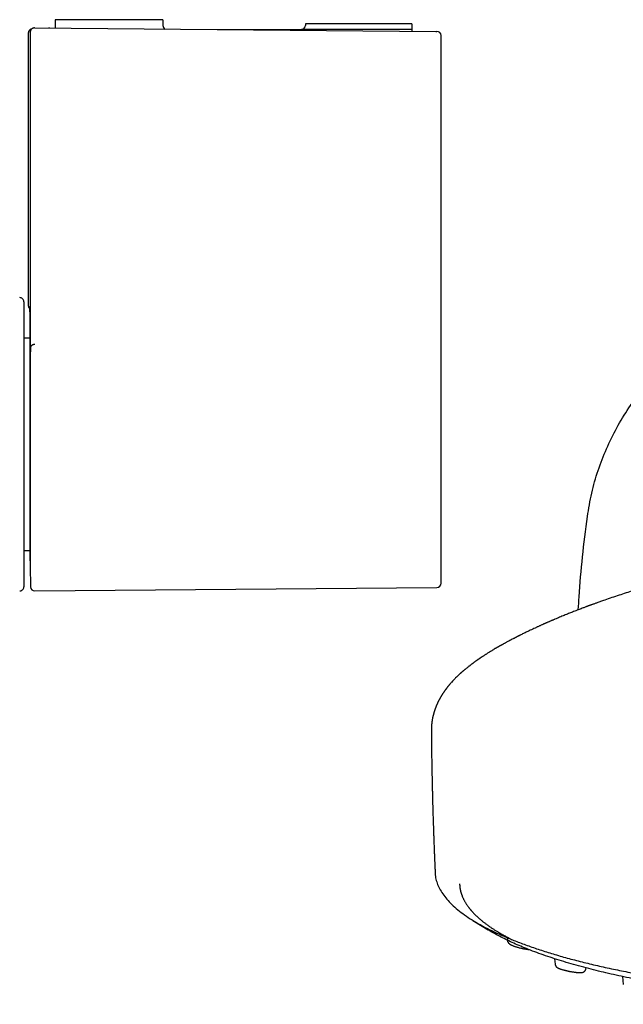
# Model space of a CAD drawing. Header units: millimetres. Extents: x 8 to 827, y 12 to 1643.
# Tile 9 of 134: x 348 to 422, y 690 to 811. Entities that reach past the tile are written whole.
import ezdxf

# ---------------------------------------------------------------- set-up
doc = ezdxf.new("R2010")
doc.units = ezdxf.units.MM

msp = doc.modelspace()

# ---------------------------------------------------------------- linework, layer by layer
at = {"color": 7, "linetype": 'Continuous', "lineweight": 30}
for p, q in [((365.81, 810.56), (352.64, 810.56)), ((352.64, 810.56), (352.64, 809.53)), ((365.81, 810.56), (365.81, 809.86)), ((349.58, 809.07), (349.55, 808.03)), ((350.08, 809.55), (350.12, 809.55)), ((350.12, 809.55), (399.22, 809.12)), ((351.95, 809.53), (351.82, 809.54)), ((372.46, 809.36), (382.76, 809.36)), ((396.26, 809.36), (382.76, 809.36)), ((396.26, 810.06), (383.26, 810.06)), ((383.26, 810.06), (383.26, 809.86)), ((396.26, 810.06), (396.26, 809.36)), ((396.26, 809.36), (396.26, 809.15)), ((399.22, 809.12), (399.35, 809.12)), ((349.34, 808.92), (349.34, 775.55)), ((349.55, 808.02), (349.55, 769.56)), ((399.85, 741.54), (399.85, 808.62)), ((348.79, 776.02), (348.79, 758.56)), ((349.54, 774.35), (349.54, 773.04)), ((349.55, 773.04), (349.54, 773.04)), ((349.54, 773.04), (349.54, 770.14)), ((349.54, 771.56), (348.79, 771.56)), ((349.54, 770.14), (349.55, 770.14)), ((349.54, 770.14), (349.54, 744.31)), ((349.55, 769.56), (349.55, 769.56)), ((349.55, 769.42), (349.55, 769.42)), ((349.55, 769.41), (349.55, 769.42)), ((349.55, 769.28), (349.55, 743.66)), ((349.55, 769.28), (349.55, 769.28)), ((348.79, 758.56), (348.79, 741.1)), ((348.79, 745.56), (349.54, 745.56)), ((349.54, 744.31), (349.55, 744.31)), ((349.55, 743.65), (349.62, 741.1)), ((399.85, 741.54), (399.85, 741.54)), ((350.13, 740.61), (399.35, 741.04)), ((399.35, 741.04), (399.35, 741.04)), ((398.67, 723.52), (398.67, 723.48)), ((403.76, 700.25), (405.6, 699.11)), ((407.93, 698.21), (407.97, 697.82)), ((407.97, 697.82), (407.97, 697.82)), ((413.75, 695.57), (413.81, 694.9)), ((413.82, 694.9), (413.82, 694.9)), ((417.59, 694.37), (417.6, 694.45)), ((417.59, 694.37), (417.59, 694.37)), ((422.07, 693.38), (422.15, 692.41))]:
    msp.add_line(p, q, dxfattribs=at)
at = {"color": 7, "linetype": 'Continuous', "lineweight": 30, "flags": 128}
msp.add_lwpolyline([(349.58, 809.05), (349.56, 808.35), (349.55, 808.01)], dxfattribs=at)
at = {"color": 7, "linetype": 'Continuous', "lineweight": 30}
for centre, radius, start, end in [((366.31, 809.86), 0.5, 180, 242.7212), ((382.76, 809.86), 0.5, 270, 0), ((399.35, 808.62), 0.5, 359.9953, 89.5), ((348.29, 776.02), 0.5, 360, 90.5), ((349.95, 743.66), 0.4, 180, 181.6366), ((399.35, 741.54), 0.5, 270.5033, 0.1742), ((348.29, 741.1), 0.5, 269.5, 0), ((350.12, 741.11), 0.5, 181.434, 270.4984)]:
    msp.add_arc(centre, radius, start, end, dxfattribs=at)
for points, knots in [([(349.77, 809.41), (349.76, 809.41), (349.74, 809.41), (349.72, 809.4), (349.7, 809.4), (349.67, 809.39), (349.65, 809.38), (349.63, 809.37), (349.6, 809.36), (349.58, 809.35), (349.56, 809.34), (349.54, 809.32), (349.53, 809.31), (349.51, 809.3), (349.5, 809.29), (349.49, 809.27), (349.47, 809.25), (349.44, 809.22), (349.42, 809.19), (349.39, 809.14), (349.37, 809.09), (349.35, 809.04), (349.34, 808.98), (349.34, 808.94), (349.34, 808.92)], [0, 0, 0, 0, 0.128952, 0.24647, 0.352568, 0.447265, 0.530587, 0.602575, 0.663293, 0.707263, 0.74282, 0.770216, 0.790025, 0.79754, 0.803933, 0.812408, 0.829337, 0.845475, 0.865753, 0.89169, 0.914828, 0.940851, 0.969399, 1, 1, 1, 1]), ([(350.08, 809.55), (350.05, 809.55), (350, 809.55), (349.92, 809.53), (349.85, 809.5), (349.78, 809.46), (349.72, 809.41), (349.67, 809.35), (349.63, 809.28), (349.6, 809.21), (349.58, 809.13), (349.58, 809.08), (349.58, 809.06), (349.58, 809.05)], [0, 0, 0, 0, 0.09531, 0.193472, 0.288761, 0.386664, 0.484995, 0.585818, 0.691243, 0.799336, 0.895512, 0.993525, 1, 1, 1, 1]), ([(351.96, 809.53), (351.96, 809.53), (351.95, 809.53), (351.94, 809.53), (351.94, 809.53)], [0, 0, 0, 0, 0.85844, 1, 1, 1, 1]), ([(349.55, 808.03), (349.55, 808.02), (349.55, 808.02), (349.55, 808.02), (349.55, 808.01)], [0, 0, 0, 0, 0.743364, 1, 1, 1, 1]), ([(416.65, 738.3), (416.68, 738.83), (416.79, 740.99), (417.16, 744.8), (417.64, 749.03), (418.24, 752.58), (419.03, 755.36), (420.06, 758.03), (421.32, 760.6), (422.81, 763.04), (424.53, 765.34), (426.48, 767.5), (428.66, 769.49), (431.04, 771.29), (433.63, 772.88), (436.41, 774.24), (439.32, 775.31), (442.34, 776.1), (445.45, 776.53), (448.64, 776.92), (451.9, 777.29), (455.21, 777.63), (458.59, 777.96), (463, 778.34), (468.52, 778.74), (475.08, 779.12), (479.49, 779.26), (481.68, 779.34)], [0, 0, 0, 0, 0.017716, 0.072739, 0.128379, 0.160953, 0.193223, 0.225245, 0.257118, 0.289004, 0.321084, 0.35355, 0.386497, 0.419924, 0.45385, 0.488321, 0.523423, 0.557803, 0.592943, 0.628912, 0.665597, 0.702912, 0.740853, 0.779426, 0.851807, 0.926374, 1, 1, 1, 1]), ([(349.34, 775.55), (349.34, 775.53), (349.34, 775.49), (349.35, 775.43), (349.37, 775.37), (349.39, 775.33), (349.41, 775.28), (349.44, 775.25), (349.46, 775.23), (349.46, 775.22)], [0, 0, 0, 0, 0.1800329, 0.3478288, 0.5007676, 0.6368393, 0.789643, 0.9092663, 1, 1, 1, 1]), ([(349.44, 775.42), (349.44, 775.42), (349.44, 775.42), (349.44, 775.41), (349.45, 775.41), (349.45, 775.39), (349.45, 775.37), (349.45, 775.33), (349.46, 775.28), (349.46, 775.22), (349.47, 775.16), (349.48, 775.09), (349.48, 775.01), (349.49, 774.93), (349.5, 774.84), (349.51, 774.73), (349.52, 774.63), (349.53, 774.53), (349.54, 774.42), (349.55, 774.35), (349.55, 774.31), (349.55, 774.3)], [0, 0, 0, 0, 0.000299, 0.018294, 0.035436, 0.05546, 0.091968, 0.136534, 0.187784, 0.245547, 0.309821, 0.376564, 0.44243, 0.507389, 0.592591, 0.676189, 0.758187, 0.83859, 0.9174, 0.993158, 1, 1, 1, 1]), ([(350.13, 770.79), (350.12, 770.79), (350.08, 770.79), (350.01, 770.78), (349.93, 770.76), (349.86, 770.74), (349.79, 770.7), (349.73, 770.66), (349.68, 770.61), (349.65, 770.56), (349.63, 770.5), (349.62, 770.47), (349.62, 770.45), (349.62, 770.45)], [0, 0, 0, 0, 0.041898, 0.150386, 0.258873, 0.367361, 0.475848, 0.584333, 0.692818, 0.801299, 0.909779, 0.997535, 1, 1, 1, 1]), ([(349.62, 770.45), (349.61, 770.28), (349.59, 769.95), (349.56, 769.59), (349.55, 769.42)], [0, 0, 0, 0, 0.499939, 1, 1, 1, 1]), ([(349.55, 769.56), (349.55, 769.55), (349.55, 769.51), (349.55, 769.46), (349.55, 769.43), (349.55, 769.41)], [0, 0, 0, 0, 0.345025, 0.691753, 1, 1, 1, 1]), ([(349.55, 769.41), (349.55, 769.41), (349.55, 769.38), (349.55, 769.34), (349.55, 769.3), (349.55, 769.28), (349.55, 769.28)], [0, 0, 0, 0, 0.149283, 0.482892, 0.817242, 1, 1, 1, 1]), ([(444.49, 747.1), (444.48, 747.1), (444.44, 747.09), (444.39, 747.09), (444.33, 747.08), (444.28, 747.07), (444.24, 747.06), (444.21, 747.06), (444.19, 747.05), (444.17, 747.05), (444.16, 747.04), (444.15, 747.04), (444.14, 747.04), (444.14, 747.04), (444.12, 747.04), (444.11, 747.03), (444.08, 747.03), (444.06, 747.02), (444.04, 747.02), (444.01, 747.01), (443.98, 747), (443.94, 746.99), (443.91, 746.99), (443.88, 746.98), (443.85, 746.97), (443.82, 746.97), (443.8, 746.96), (443.78, 746.95), (443.76, 746.95), (443.74, 746.94), (443.72, 746.94), (443.7, 746.93), (443.67, 746.93), (443.64, 746.92), (443.61, 746.91), (443.58, 746.9), (443.55, 746.89), (443.51, 746.89), (443.48, 746.88), (443.44, 746.87), (443.39, 746.85), (443.32, 746.83), (443.23, 746.81), (443.13, 746.78), (443.04, 746.75), (442.97, 746.73), (442.92, 746.72), (442.87, 746.7), (442.83, 746.69), (442.79, 746.68), (442.75, 746.67), (442.72, 746.66), (442.69, 746.65), (442.66, 746.64), (442.62, 746.63), (442.58, 746.62), (442.52, 746.6), (442.45, 746.58), (442.38, 746.56), (442.3, 746.54), (442.21, 746.51), (442.08, 746.47), (441.89, 746.41), (441.64, 746.34), (441.39, 746.26), (441.17, 746.19), (441, 746.14), (440.87, 746.1), (440.75, 746.06), (440.62, 746.02), (440.49, 745.98), (440.36, 745.94), (440.22, 745.9), (440.06, 745.85), (439.88, 745.79), (439.68, 745.73), (439.47, 745.67), (439.26, 745.6), (439.04, 745.53), (438.82, 745.46), (438.59, 745.39), (438.34, 745.31), (438.08, 745.23), (437.81, 745.14), (437.53, 745.05), (437.23, 744.96), (436.92, 744.86), (436.6, 744.76), (436.25, 744.65), (435.89, 744.54), (435.5, 744.42), (435.1, 744.29), (434.67, 744.16), (434.22, 744.02), (433.75, 743.87), (433.26, 743.72), (432.74, 743.56), (432.18, 743.39), (431.59, 743.2), (430.97, 743.01), (430.32, 742.81), (429.65, 742.6), (428.95, 742.39), (428.22, 742.16), (427.46, 741.93), (426.67, 741.68), (425.86, 741.43), (425.03, 741.17), (424.18, 740.9), (423.34, 740.63), (422.49, 740.36), (421.63, 740.07), (420.75, 739.78), (420.17, 739.58), (419.88, 739.48)], [0, 0, 0, 0, 0.004199, 0.010558, 0.016484, 0.021976, 0.027037, 0.031666, 0.035867, 0.039343, 0.04248, 0.045503, 0.048484, 0.051422, 0.054317, 0.061861, 0.069099, 0.07603, 0.083002, 0.090304, 0.097938, 0.105902, 0.114197, 0.119421, 0.124338, 0.128942, 0.133234, 0.137212, 0.140558, 0.143646, 0.146516, 0.149686, 0.153314, 0.157401, 0.161947, 0.166517, 0.171311, 0.175907, 0.180281, 0.184434, 0.188365, 0.198624, 0.209175, 0.219999, 0.231091, 0.236338, 0.24118, 0.245594, 0.24958, 0.253139, 0.25627, 0.258845, 0.261437, 0.264223, 0.267203, 0.270376, 0.275458, 0.280968, 0.286907, 0.293272, 0.299767, 0.306201, 0.32313, 0.339617, 0.355664, 0.371269, 0.378343, 0.385323, 0.392208, 0.399, 0.405698, 0.412345, 0.419332, 0.427522, 0.436237, 0.445479, 0.455247, 0.465541, 0.47452, 0.483863, 0.493571, 0.503643, 0.514079, 0.52488, 0.535397, 0.546238, 0.557405, 0.568896, 0.580713, 0.593008, 0.605636, 0.618597, 0.63189, 0.645515, 0.659473, 0.673763, 0.688385, 0.704061, 0.720105, 0.736518, 0.753302, 0.770456, 0.787982, 0.805878, 0.824151, 0.842806, 0.861849, 0.881281, 0.901102, 0.92015, 0.939554, 0.959324, 0.979469, 1, 1, 1, 1]), ([(419.88, 739.48), (419.79, 739.45), (419.63, 739.39), (419.39, 739.31), (419.17, 739.23), (418.96, 739.16), (418.78, 739.09), (418.62, 739.03), (418.47, 738.98), (418.34, 738.93), (418.23, 738.89), (418.14, 738.86), (418.06, 738.83), (418, 738.81), (417.96, 738.79), (417.94, 738.78), (417.92, 738.78), (417.89, 738.77), (417.84, 738.75), (417.76, 738.72), (417.67, 738.69), (417.55, 738.64), (417.4, 738.58), (417.21, 738.51), (416.99, 738.43), (416.75, 738.34), (416.49, 738.24), (416.22, 738.13), (415.95, 738.03), (415.7, 737.93), (415.45, 737.83), (415.19, 737.72), (414.92, 737.61), (414.64, 737.5), (414.36, 737.38), (414.08, 737.26), (413.85, 737.17), (413.68, 737.09), (413.56, 737.04), (413.44, 736.99), (413.32, 736.94), (413.2, 736.89), (413.08, 736.84), (412.97, 736.79), (412.86, 736.74), (412.78, 736.7), (412.7, 736.67), (412.64, 736.64), (412.57, 736.61), (412.49, 736.58), (412.4, 736.54), (412.29, 736.49), (412.17, 736.43), (412.04, 736.38), (411.91, 736.31), (411.77, 736.25), (411.63, 736.19), (411.5, 736.13), (411.31, 736.04), (411.06, 735.93), (410.77, 735.79), (410.42, 735.62), (410.04, 735.44), (409.72, 735.28), (409.5, 735.17), (409.4, 735.12), (409.31, 735.07), (409.24, 735.04), (409.19, 735.01), (409.15, 734.99), (409.11, 734.97), (409.06, 734.95), (409.01, 734.92), (408.94, 734.88), (408.86, 734.84), (408.78, 734.8), (408.62, 734.72), (408.42, 734.61), (408.19, 734.49), (408.02, 734.4), (407.88, 734.33), (407.75, 734.25), (407.62, 734.19), (407.51, 734.12), (407.41, 734.07), (407.32, 734.02), (407.25, 733.98), (407.2, 733.95), (407.15, 733.92), (407.11, 733.9), (407.08, 733.89), (407.05, 733.87), (407.01, 733.85), (406.96, 733.82), (406.91, 733.79), (406.84, 733.75), (406.77, 733.71), (406.69, 733.66), (406.62, 733.62), (406.55, 733.58), (406.43, 733.51), (406.27, 733.41), (406.07, 733.29), (405.89, 733.18), (405.71, 733.07), (405.55, 732.97), (405.41, 732.88), (405.29, 732.81), (405.18, 732.74), (405.07, 732.67), (404.97, 732.6), (404.89, 732.55), (404.82, 732.5), (404.75, 732.46), (404.68, 732.41), (404.61, 732.36), (404.54, 732.31), (404.48, 732.27), (404.42, 732.23), (404.38, 732.2), (404.34, 732.18), (404.31, 732.15), (404.27, 732.13), (404.23, 732.09), (404.17, 732.05), (404.1, 732.01), (404.03, 731.96), (403.95, 731.9), (403.86, 731.83), (403.77, 731.77), (403.69, 731.71), (403.62, 731.66), (403.56, 731.61), (403.51, 731.57), (403.46, 731.53), (403.41, 731.49), (403.34, 731.44), (403.25, 731.37), (403.14, 731.29), (403.04, 731.2), (402.94, 731.12), (402.84, 731.04), (402.75, 730.97), (402.68, 730.91), (402.63, 730.86), (402.58, 730.82), (402.54, 730.79), (402.49, 730.74), (402.42, 730.69), (402.36, 730.63), (402.29, 730.57), (402.23, 730.51), (402.16, 730.45), (402.1, 730.4), (402.04, 730.34), (401.95, 730.25), (401.81, 730.12), (401.65, 729.96), (401.49, 729.79), (401.33, 729.63), (401.17, 729.46), (401.05, 729.33), (400.98, 729.24), (400.93, 729.18), (400.87, 729.11), (400.82, 729.05), (400.77, 728.98), (400.71, 728.92), (400.67, 728.86), (400.63, 728.82), (400.61, 728.79), (400.59, 728.76), (400.56, 728.73), (400.53, 728.69), (400.5, 728.65), (400.48, 728.61), (400.45, 728.58), (400.42, 728.54), (400.39, 728.5), (400.35, 728.44), (400.3, 728.38), (400.26, 728.32), (400.23, 728.27), (400.19, 728.22), (400.16, 728.17), (400.13, 728.12), (400.09, 728.06), (400.04, 727.99), (400, 727.93), (399.96, 727.87), (399.93, 727.81), (399.9, 727.76), (399.87, 727.72), (399.84, 727.67), (399.81, 727.62), (399.78, 727.55), (399.74, 727.49), (399.71, 727.44), (399.69, 727.39), (399.66, 727.35), (399.65, 727.32), (399.63, 727.29), (399.61, 727.24), (399.57, 727.18), (399.54, 727.11), (399.49, 727.02), (399.45, 726.94), (399.42, 726.87), (399.39, 726.8), (399.37, 726.75), (399.34, 726.69), (399.31, 726.63), (399.28, 726.56), (399.26, 726.49), (399.22, 726.41), (399.2, 726.34), (399.17, 726.27), (399.14, 726.2), (399.12, 726.14), (399.1, 726.07), (399.07, 726), (399.05, 725.92), (399.02, 725.84), (399, 725.76), (398.97, 725.67), (398.95, 725.6), (398.93, 725.52), (398.91, 725.45), (398.89, 725.38), (398.87, 725.31), (398.86, 725.24), (398.84, 725.17), (398.82, 725.09), (398.8, 724.98), (398.78, 724.86), (398.76, 724.73), (398.74, 724.6), (398.72, 724.48), (398.71, 724.37), (398.7, 724.29), (398.7, 724.23), (398.69, 724.17), (398.69, 724.11), (398.68, 724.06), (398.68, 724.04), (398.68, 724.02), (398.68, 724), (398.68, 723.97), (398.68, 723.94), (398.67, 723.89), (398.67, 723.83), (398.67, 723.76), (398.67, 723.68), (398.67, 723.58), (398.67, 723.52), (398.67, 723.48)], [0, 0, 0, 0, 0.006827, 0.013175, 0.019046, 0.024439, 0.029356, 0.033796, 0.03776, 0.041248, 0.04426, 0.046795, 0.048855, 0.050439, 0.051546, 0.052178, 0.05255, 0.053036, 0.054567, 0.056709, 0.059349, 0.062124, 0.066705, 0.071553, 0.077999, 0.084863, 0.092146, 0.099846, 0.107966, 0.114728, 0.121885, 0.129437, 0.137384, 0.145725, 0.153867, 0.162353, 0.171183, 0.174746, 0.178362, 0.182031, 0.185753, 0.189494, 0.192966, 0.196694, 0.199944, 0.202716, 0.20501, 0.206826, 0.208886, 0.211314, 0.214134, 0.217633, 0.221591, 0.225844, 0.230157, 0.234527, 0.238956, 0.243442, 0.247986, 0.257696, 0.267613, 0.277529, 0.292354, 0.307121, 0.31143, 0.315127, 0.318214, 0.32069, 0.322554, 0.32356, 0.324921, 0.326641, 0.328721, 0.33116, 0.333958, 0.337115, 0.340427, 0.350473, 0.359969, 0.365359, 0.370555, 0.375555, 0.380359, 0.384919, 0.388997, 0.392026, 0.394691, 0.396993, 0.398932, 0.400201, 0.401246, 0.402396, 0.404024, 0.405882, 0.408122, 0.410743, 0.413736, 0.416813, 0.419844, 0.422826, 0.425762, 0.434366, 0.442536, 0.450295, 0.457647, 0.464669, 0.47145, 0.475975, 0.48064, 0.48547, 0.490712, 0.493648, 0.496714, 0.49991, 0.503237, 0.506694, 0.509983, 0.512886, 0.515375, 0.517451, 0.519113, 0.520398, 0.522225, 0.524418, 0.526978, 0.530127, 0.533698, 0.537691, 0.542108, 0.546948, 0.550631, 0.554031, 0.556997, 0.559539, 0.562026, 0.564642, 0.567386, 0.572751, 0.578307, 0.583845, 0.589114, 0.594266, 0.599022, 0.603356, 0.605813, 0.608055, 0.610502, 0.61339, 0.616687, 0.620722, 0.624324, 0.627858, 0.631668, 0.635351, 0.638747, 0.6424, 0.652084, 0.663226, 0.671924, 0.682133, 0.6932, 0.702206, 0.706124, 0.709285, 0.712701, 0.716874, 0.720564, 0.724129, 0.728278, 0.730275, 0.731994, 0.733497, 0.735231, 0.737289, 0.739585, 0.741937, 0.743801, 0.74559, 0.747849, 0.751542, 0.755131, 0.758353, 0.761233, 0.763899, 0.766383, 0.769121, 0.772639, 0.77636, 0.779966, 0.783425, 0.786528, 0.788827, 0.791188, 0.793749, 0.796574, 0.799854, 0.803592, 0.806387, 0.808771, 0.810744, 0.812489, 0.814231, 0.815973, 0.819499, 0.823584, 0.828039, 0.832745, 0.836256, 0.839356, 0.842248, 0.845145, 0.848253, 0.851574, 0.855195, 0.859173, 0.863085, 0.866506, 0.869595, 0.873003, 0.876354, 0.879739, 0.883437, 0.88749, 0.89167, 0.895911, 0.899787, 0.903327, 0.906784, 0.910146, 0.913502, 0.916787, 0.920073, 0.924008, 0.928522, 0.935219, 0.941636, 0.947722, 0.95337, 0.959072, 0.962006, 0.96502, 0.968114, 0.970952, 0.973275, 0.97409, 0.974825, 0.975768, 0.977061, 0.978704, 0.980697, 0.98355, 0.986907, 0.990768, 0.995132, 1, 1, 1, 1]), ([(398.67, 723.48), (398.67, 723.38), (398.67, 723.15), (398.67, 722.8), (398.68, 722.45), (398.68, 722.13), (398.68, 721.82), (398.69, 721.52), (398.69, 721.24), (398.69, 720.98), (398.7, 720.72), (398.7, 720.45), (398.7, 720.16), (398.71, 719.84), (398.72, 719.49), (398.72, 719.17), (398.73, 718.91), (398.73, 718.69), (398.73, 718.47), (398.74, 718.24), (398.74, 718.02), (398.75, 717.79), (398.75, 717.58), (398.76, 717.37), (398.76, 717.2), (398.76, 717.06), (398.76, 716.95), (398.77, 716.88), (398.77, 716.82), (398.77, 716.75), (398.77, 716.67), (398.77, 716.57), (398.78, 716.45), (398.78, 716.31), (398.78, 716.14), (398.79, 715.97), (398.79, 715.72), (398.8, 715.43), (398.81, 715.06), (398.82, 714.68), (398.83, 714.3), (398.84, 713.94), (398.85, 713.6), (398.86, 713.27), (398.87, 712.92), (398.88, 712.55), (398.9, 712.16), (398.91, 711.75), (398.92, 711.34), (398.94, 710.91), (398.95, 710.46), (398.97, 710.06), (398.98, 709.72), (398.99, 709.45), (399, 709.2), (399.01, 708.98), (399.02, 708.79), (399.02, 708.62), (399.03, 708.47), (399.03, 708.35), (399.04, 708.25), (399.04, 708.17), (399.04, 708.12), (399.04, 708.08), (399.05, 708.04), (399.05, 707.98), (399.05, 707.89), (399.06, 707.79), (399.06, 707.66), (399.07, 707.51), (399.08, 707.33), (399.09, 707.12), (399.1, 706.88), (399.11, 706.62), (399.12, 706.33), (399.13, 706.13), (399.13, 706.03)], [0, 0, 0, 0, 0.017779, 0.039964, 0.059334, 0.077885, 0.095615, 0.112526, 0.128617, 0.143888, 0.15834, 0.1725, 0.189671, 0.208314, 0.228429, 0.250016, 0.261911, 0.27421, 0.286913, 0.30002, 0.313356, 0.325722, 0.338986, 0.35053, 0.360354, 0.368458, 0.374843, 0.378652, 0.381572, 0.385176, 0.389848, 0.395587, 0.402619, 0.410785, 0.420085, 0.430495, 0.441164, 0.461661, 0.481545, 0.50442, 0.526427, 0.547567, 0.565806, 0.584767, 0.604864, 0.626096, 0.648464, 0.671968, 0.695463, 0.719992, 0.745556, 0.772155, 0.788959, 0.804458, 0.818572, 0.831302, 0.842647, 0.852114, 0.86034, 0.867324, 0.873066, 0.877567, 0.880826, 0.88219, 0.884365, 0.888047, 0.892896, 0.898914, 0.906099, 0.914453, 0.925106, 0.9372, 0.950737, 0.965716, 0.982137, 1, 1, 1, 1]), ([(399.14, 706.03), (399.14, 706.02), (399.13, 705.78), (399.22, 705.32), (399.41, 704.66), (399.73, 703.99), (400.16, 703.34), (400.69, 702.69), (401.33, 702.04), (402.08, 701.4), (402.94, 700.77), (403.9, 700.16), (404.96, 699.55), (406.12, 698.96), (407.38, 698.38), (408.74, 697.81), (410.19, 697.26), (411.73, 696.72), (413.35, 696.21), (415.06, 695.71), (416.86, 695.23), (418.73, 694.78), (420.68, 694.34), (422.7, 693.93), (424.78, 693.54), (426.93, 693.17), (429.13, 692.83), (431.4, 692.51), (433.71, 692.22), (436.07, 691.95), (438.47, 691.71), (440.91, 691.5), (443.38, 691.32), (445.88, 691.16), (448.41, 691.03), (450.95, 690.93), (453.51, 690.86), (456.08, 690.81), (457.8, 690.81), (458.65, 690.8)], [0, 0, 0, 0, 0.0019, 0.029627, 0.057352, 0.085077, 0.112802, 0.140528, 0.168253, 0.195977, 0.223702, 0.251428, 0.279153, 0.306878, 0.334602, 0.362327, 0.390052, 0.417777, 0.445501, 0.473225, 0.50095, 0.528675, 0.556399, 0.584124, 0.61185, 0.639577, 0.667303, 0.695029, 0.722756, 0.750484, 0.77821, 0.805934, 0.833656, 0.861379, 0.889101, 0.916824, 0.944547, 0.972272, 1, 1, 1, 1]), ([(402.12, 704.75), (402.12, 704.73), (402.12, 704.68), (402.13, 704.6), (402.13, 704.52), (402.14, 704.44), (402.15, 704.35), (402.16, 704.27), (402.17, 704.18), (402.19, 704.09), (402.21, 704), (402.23, 703.9), (402.25, 703.81), (402.27, 703.73), (402.3, 703.64), (402.32, 703.55), (402.35, 703.46), (402.39, 703.37), (402.42, 703.29), (402.45, 703.2), (402.49, 703.1), (402.54, 703), (402.59, 702.89), (402.64, 702.78), (402.7, 702.67), (402.77, 702.56), (402.83, 702.44), (402.9, 702.33), (402.99, 702.19), (403.1, 702.04), (403.2, 701.91), (403.27, 701.81), (403.31, 701.76), (403.35, 701.71), (403.38, 701.67), (403.41, 701.63), (403.44, 701.6), (403.45, 701.58), (403.47, 701.56), (403.49, 701.54), (403.5, 701.52), (403.53, 701.49), (403.55, 701.46), (403.58, 701.42), (403.62, 701.38), (403.67, 701.33), (403.71, 701.28), (403.8, 701.19), (403.91, 701.07), (404.07, 700.91), (404.22, 700.77), (404.36, 700.64), (404.49, 700.52), (404.62, 700.41), (404.75, 700.3), (404.88, 700.19), (405, 700.09), (405.13, 699.99), (405.27, 699.89), (405.42, 699.78), (405.57, 699.66), (405.74, 699.54), (405.96, 699.39), (406.22, 699.22), (406.52, 699.02), (406.77, 698.88), (406.93, 698.78), (407.01, 698.73), (407.09, 698.68), (407.15, 698.65), (407.21, 698.61), (407.25, 698.59), (407.28, 698.57), (407.31, 698.55), (407.35, 698.53), (407.39, 698.51), (407.43, 698.49), (407.5, 698.45), (407.58, 698.4), (407.68, 698.35), (407.78, 698.29), (407.89, 698.24), (408, 698.18), (408.11, 698.12), (408.27, 698.03), (408.41, 697.97), (408.51, 697.92), (408.52, 697.91)], [0, 0, 0, 0, 0.008951, 0.01847, 0.028558, 0.039213, 0.050436, 0.062228, 0.07447, 0.086373, 0.100648, 0.114156, 0.126901, 0.138883, 0.150104, 0.163472, 0.176301, 0.188636, 0.20048, 0.212629, 0.225721, 0.239754, 0.25473, 0.270386, 0.286166, 0.302053, 0.318047, 0.334149, 0.350343, 0.375114, 0.399613, 0.407256, 0.414873, 0.422246, 0.428699, 0.434185, 0.43798, 0.441117, 0.443598, 0.446121, 0.449244, 0.452967, 0.457291, 0.46274, 0.468916, 0.475819, 0.48345, 0.491581, 0.515205, 0.537834, 0.559465, 0.577932, 0.595617, 0.612552, 0.628739, 0.644176, 0.658885, 0.673893, 0.689758, 0.706478, 0.72405, 0.742472, 0.761533, 0.791776, 0.822333, 0.853222, 0.8618, 0.869505, 0.876312, 0.882221, 0.887232, 0.891344, 0.893944, 0.89641, 0.899438, 0.903038, 0.907211, 0.911957, 0.920298, 0.929155, 0.938195, 0.947416, 0.95682, 0.966406, 0.976174, 0.997109, 1, 1, 1, 1]), ([(458.65, 689.98), (458.05, 689.98), (456.84, 689.99), (455.03, 690.01), (453.22, 690.05), (451.42, 690.1), (449.62, 690.17), (447.82, 690.25), (446.09, 690.34), (444.43, 690.44), (442.83, 690.56), (441.25, 690.68), (439.68, 690.81), (438.14, 690.96), (436.56, 691.12), (434.94, 691.3), (433.3, 691.5), (431.69, 691.72), (430.11, 691.94), (428.56, 692.18), (427.03, 692.43), (425.58, 692.69), (424.19, 692.95), (422.88, 693.21), (421.59, 693.48), (420.34, 693.76), (419.12, 694.05), (417.9, 694.36), (416.68, 694.69), (415.47, 695.03), (414.3, 695.39), (413.18, 695.75), (412.09, 696.12), (411.05, 696.51), (410.08, 696.89), (409.18, 697.27), (408.35, 697.64), (407.57, 698.02), (406.83, 698.41), (406.17, 698.77), (405.78, 699.01), (405.61, 699.12)], [0, 0, 0, 0, 0.0268448, 0.0536741, 0.0805132, 0.1073874, 0.1343216, 0.1613406, 0.1883173, 0.2129165, 0.2374267, 0.2618666, 0.286255, 0.3106108, 0.3349528, 0.3618901, 0.3887325, 0.4155046, 0.4422311, 0.4689368, 0.4956462, 0.5225195, 0.5471372, 0.5717048, 0.5962416, 0.6207671, 0.6453008, 0.6698618, 0.6965727, 0.7232483, 0.7499144, 0.7765971, 0.8033222, 0.8301156, 0.8571241, 0.8818351, 0.9064602, 0.9310207, 0.9555382, 0.9800343, 1, 1, 1, 1]), ([(407.97, 697.82), (407.97, 697.8), (407.98, 697.75), (408, 697.68), (408.02, 697.63), (408.04, 697.59), (408.06, 697.56), (408.08, 697.53), (408.11, 697.49), (408.15, 697.45), (408.21, 697.4), (408.27, 697.35), (408.36, 697.3), (408.44, 697.25), (408.53, 697.21), (408.63, 697.17), (408.74, 697.12), (408.87, 697.08), (409.01, 697.03), (409.16, 696.98), (409.33, 696.94), (409.51, 696.89), (409.7, 696.84), (409.87, 696.81), (410.02, 696.78), (410.15, 696.76), (410.28, 696.73), (410.41, 696.72), (410.52, 696.7), (410.58, 696.7), (410.59, 696.7)], [0, 0, 0, 0, 0.027037, 0.04991, 0.068386, 0.082381, 0.094694, 0.106258, 0.118912, 0.147251, 0.178977, 0.212829, 0.260393, 0.303206, 0.341353, 0.381031, 0.423366, 0.468414, 0.51583, 0.565217, 0.616559, 0.669849, 0.725114, 0.782396, 0.82139, 0.858529, 0.893412, 0.94151, 0.984555, 1, 1, 1, 1]), ([(413.81, 694.9), (413.82, 694.88), (413.82, 694.83), (413.85, 694.76), (413.88, 694.69), (413.91, 694.63), (413.95, 694.59), (413.99, 694.55), (414.03, 694.52), (414.06, 694.49), (414.1, 694.47), (414.14, 694.44), (414.2, 694.41), (414.25, 694.39), (414.3, 694.37), (414.35, 694.35), (414.39, 694.33), (414.45, 694.31), (414.52, 694.29), (414.63, 694.25), (414.74, 694.22), (414.86, 694.19), (414.97, 694.16), (415.06, 694.14), (415.14, 694.12), (415.2, 694.11), (415.27, 694.09), (415.34, 694.08), (415.43, 694.06), (415.53, 694.03), (415.65, 694.01), (415.78, 693.99), (415.93, 693.96), (416.08, 693.94), (416.22, 693.92), (416.34, 693.9), (416.44, 693.89), (416.52, 693.88), (416.58, 693.88), (416.64, 693.87), (416.7, 693.87), (416.76, 693.86), (416.83, 693.86), (416.9, 693.86), (416.97, 693.87), (417.05, 693.87), (417.13, 693.88), (417.21, 693.9), (417.27, 693.93), (417.3, 693.95), (417.33, 693.96), (417.36, 693.98), (417.38, 694), (417.41, 694.02), (417.43, 694.04), (417.46, 694.07), (417.5, 694.12), (417.54, 694.19), (417.57, 694.27), (417.58, 694.34), (417.59, 694.37)], [0, 0, 0, 0, 0.014971, 0.029965, 0.04484, 0.059351, 0.073278, 0.086297, 0.09703, 0.107084, 0.120432, 0.137791, 0.15843, 0.177091, 0.191966, 0.204515, 0.217696, 0.232464, 0.248817, 0.280532, 0.310177, 0.33701, 0.360507, 0.380596, 0.394684, 0.406327, 0.417912, 0.432196, 0.44917, 0.468812, 0.491092, 0.515979, 0.543446, 0.573457, 0.605205, 0.633608, 0.654619, 0.67258, 0.687509, 0.700434, 0.71574, 0.733984, 0.752726, 0.773939, 0.795042, 0.819187, 0.843796, 0.870375, 0.884337, 0.893591, 0.899501, 0.907685, 0.912855, 0.918752, 0.925425, 0.93448, 0.946699, 0.961944, 0.97989, 1, 1, 1, 1])]:
    msp.add_open_spline(points, degree=3, knots=knots, dxfattribs=at)

doc.saveas('drawing.dxf')
